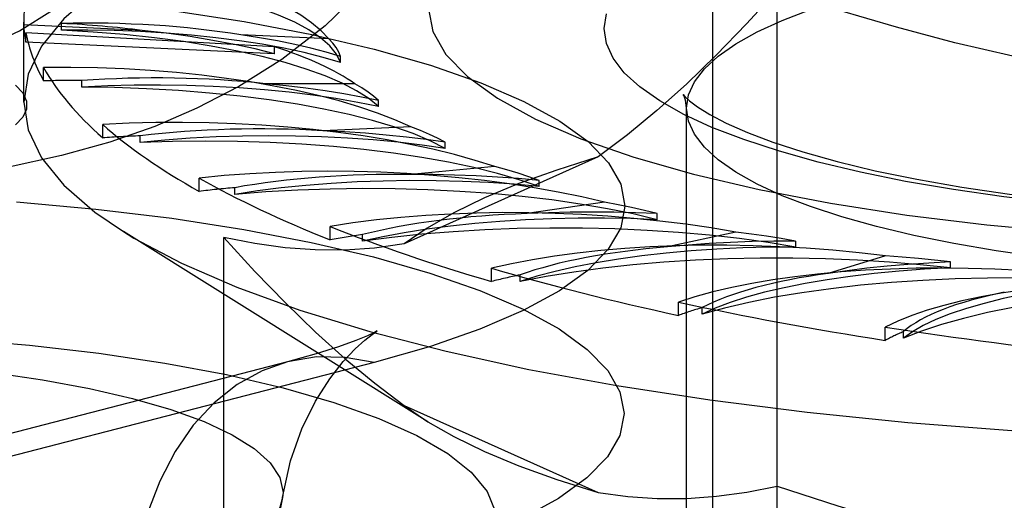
# Model space of a CAD drawing. Header units: inches. Extents: x 0 to 230, y 0 to 149.
# Tile 220 of 256: x 102.616 to 103.092, y 109.996 to 110.228. Entities that reach past the tile are written whole.
import ezdxf

# ---------------------------------------------------------------- set-up
doc = ezdxf.new("R2010")
doc.units = ezdxf.units.IN
doc.header["$LTSCALE"] = 12.648283
doc.header["$MEASUREMENT"] = 0
doc.linetypes.add('HIDDEN', pattern=[0.2, 0.1, -0.1])
doc.layers.add('DEFAULT_2', color=8, linetype='HIDDEN')

msp = doc.modelspace()

# ---------------------------------------------------------------- linework, layer by layer
at = {"layer": 'DEFAULT_2', "color": 8, "linetype": 'HIDDEN'}
for p, q in [((102.9509, 109.32266), (102.9509, 110.43444)), ((102.98207, 109.61009), (102.98207, 110.24245)), ((102.61764, 110.18839), (102.61764, 110.22709)), ((102.67494, 110.22304), (102.61765, 110.22566)), ((102.63591, 110.22321), (102.63591, 110.22642)), ((102.61871, 110.21727), (102.61871, 110.22181)), ((102.739, 110.21508), (102.61871, 110.22181)), ((102.76516, 110.21893), (102.72263, 110.22087)), ((100.8134, 110.21666), (104.8669, 110.21666)), ((102.739, 110.21178), (102.61871, 110.21727)), ((102.739, 110.21178), (102.739, 110.21508)), ((102.77088, 110.20747), (102.77088, 110.2104)), ((102.62726, 110.19863), (102.62726, 110.20506)), ((102.64573, 110.19558), (102.64573, 110.19879)), ((102.77785, 110.19722), (102.73466, 110.19722)), ((102.78919, 110.18615), (102.78919, 110.18907)), ((102.93815, 109.7327), (102.93815, 110.18544)), ((102.65583, 110.17104), (102.65583, 110.17747)), ((102.80491, 110.17641), (102.76237, 110.17446)), ((102.67393, 110.16881), (102.67393, 110.17203)), ((102.82154, 110.16597), (102.82154, 110.1689)), ((102.89552, 110.1618), (102.80164, 110.11972)), ((102.84551, 110.15713), (102.80493, 110.1533)), ((102.70248, 110.14514), (102.70248, 110.15158)), ((102.86693, 110.14756), (102.86693, 110.15048)), ((102.71966, 110.14372), (102.71966, 110.14693)), ((102.89844, 110.13997), (102.86104, 110.13438)), ((102.92399, 110.13146), (102.92399, 110.13438)), ((102.76579, 110.12174), (102.76579, 110.12817)), ((102.81302, 110.0337), (102.66584, 110.12567)), ((102.78153, 110.12106), (102.78153, 110.12427)), ((102.96207, 110.12545), (102.92899, 110.11826)), ((102.71447, 109.73005), (102.71447, 110.1229)), ((102.99099, 110.11817), (102.99099, 110.1211)), ((103.03449, 110.11401), (103.00672, 110.10544)), ((103.06588, 110.1081), (103.06588, 110.11102)), ((102.84384, 110.10154), (102.84384, 110.10797)), ((102.85766, 110.10153), (102.85766, 110.10474)), ((102.93427, 110.08515), (102.93427, 110.09158)), ((102.94575, 110.08571), (102.94575, 110.08893)), ((103.03431, 110.07308), (103.03431, 110.07951)), ((103.0431, 110.0741), (103.0431, 110.07731)), ((102.74527, 110.06273), (102.51231, 110.00244)), ((102.78711, 110.06237), (102.55416, 110.00208)), ((102.80164, 110.04157), (102.89552, 109.99948)), ((102.80164, 110.04157), (102.81305, 110.03369))]:
    msp.add_line(p, q, dxfattribs=at)
for points in [[(102.58268, 110.20978), (102.59921, 110.21521), (102.61556, 110.2229), (102.63157, 110.23276), (102.64707, 110.24469), (102.6619, 110.25856), (102.6759, 110.27424), (102.68893, 110.29155), (102.70085, 110.31032), (102.71153, 110.33035), (102.72087, 110.35143), (102.72876, 110.37334), (102.73513, 110.39586), (102.7399, 110.41874), (102.74304, 110.44175)], [(102.84582, 110.37394), (102.84046, 110.3476), (102.83177, 110.32103), (102.81944, 110.29454), (102.80365, 110.26924), (102.78451, 110.24565), (102.76342, 110.22525), (102.74249, 110.20902), (102.72167, 110.19586), (102.70144, 110.18536), (102.68098, 110.1766), (102.65921, 110.16899), (102.63583, 110.16246), (102.60962, 110.15678), (102.58138, 110.15229), (102.55143, 110.14908), (102.52084, 110.14724), (102.49163, 110.14675), (102.46245, 110.14746), (102.43188, 110.14954), (102.40209, 110.15299), (102.37458, 110.15762), (102.34853, 110.16353)], [(103.2509, 110.35229), (103.1986, 110.35173), (103.14667, 110.35006), (103.09544, 110.34728), (103.04528, 110.34341), (102.99652, 110.33849), (102.9495, 110.33254), (102.90454, 110.3256), (102.86194, 110.31773), (102.822, 110.30898), (102.78499, 110.2994), (102.75117, 110.28906), (102.72075, 110.27804), (102.69396, 110.2664), (102.67097, 110.25423), (102.65195, 110.24161), (102.63701, 110.22863), (102.62627, 110.21537), (102.6198, 110.20193), (102.61764, 110.18839)], [(102.93815, 110.18544), (102.93912, 110.19181), (102.94201, 110.19813), (102.94683, 110.20437), (102.95352, 110.2105), (102.96206, 110.21648), (102.9724, 110.22227), (102.98445, 110.22782), (102.99814, 110.23311), (103.01336, 110.23809), (103.03005, 110.24275), (103.04812, 110.24706), (103.06748, 110.251), (103.08805, 110.25454), (103.10967, 110.25766), (103.13217, 110.26032), (103.15536, 110.26251), (103.17903, 110.26422), (103.20298, 110.26543), (103.22698, 110.26615), (103.2509, 110.26638)], [(102.77088, 110.20747), (102.76886, 110.21154), (102.76563, 110.21553), (102.76117, 110.21945), (102.75552, 110.22327), (102.7487, 110.22695), (102.74079, 110.23049), (102.7318, 110.23385), (102.72181, 110.23701), (102.71088, 110.23996), (102.69908, 110.24267), (102.68648, 110.24514), (102.67317, 110.24733), (102.65929, 110.24924), (102.64479, 110.25086)], [(102.98207, 110.24245), (102.96717, 110.22615), (102.9525, 110.21102), (102.9381, 110.19706), (102.92384, 110.18423), (102.90964, 110.17248), (102.89552, 110.1618)], [(103.1519, 110.2006), (103.12396, 110.2051), (103.09594, 110.21059), (103.0679, 110.21708), (103.03966, 110.22456), (103.01103, 110.23301), (102.98207, 110.24245)], [(102.61432, 110.24073), (102.65263, 110.23719), (102.6894, 110.23269), (102.7243, 110.22729), (102.75696, 110.22101), (102.78711, 110.21395), (102.81441, 110.20614), (102.83865, 110.19769), (102.85954, 110.18865), (102.87694, 110.17914), (102.89061, 110.16922), (102.90049, 110.15901), (102.90642, 110.1486), (102.9084, 110.13808), (102.90636, 110.12756), (102.90037, 110.11715), (102.89044, 110.10695), (102.87672, 110.09704), (102.85923, 110.08752), (102.8383, 110.07849), (102.8143, 110.07013), (102.78711, 110.06237)], [(102.8134, 110.23353), (102.81552, 110.22243), (102.8218, 110.21143), (102.83225, 110.20066), (102.8467, 110.19019), (102.86507, 110.18015), (102.88713, 110.17062), (102.91272, 110.16169), (102.94154, 110.15346), (102.97336, 110.146), (103.00783, 110.13938), (103.04467, 110.13367), (103.08347, 110.12891), (103.1239, 110.12517), (103.16554, 110.12247), (103.20781, 110.12085), (103.2509, 110.12029)], [(103.117, 110.13949), (103.09163, 110.1425), (103.06727, 110.14601), (103.04407, 110.15), (103.02226, 110.15444), (103.00189, 110.1593), (102.98308, 110.16456), (102.96592, 110.17018), (102.95049, 110.17614), (102.9369, 110.1824), (102.92526, 110.18892), (102.91563, 110.19566), (102.90809, 110.20258), (102.90267, 110.20962), (102.89941, 110.21674), (102.89832, 110.22392), (102.89942, 110.23109)], [(102.61765, 110.22566), (102.61776, 110.22356), (102.61798, 110.22146), (102.61829, 110.21937), (102.61871, 110.21727)], [(102.77088, 110.20747), (102.76241, 110.20997), (102.75328, 110.21228), (102.74346, 110.2144), (102.73303, 110.21632), (102.72205, 110.21802), (102.7106, 110.2195), (102.69873, 110.22074), (102.68654, 110.22174), (102.67407, 110.22249), (102.66143, 110.22299), (102.64872, 110.22322), (102.63591, 110.22321)], [(102.78919, 110.18615), (102.78448, 110.19007), (102.77863, 110.19385), (102.7716, 110.19751), (102.76347, 110.20101), (102.75429, 110.20434), (102.74412, 110.20746), (102.73302, 110.21037), (102.72106, 110.21303), (102.70832, 110.21545), (102.69488, 110.21759), (102.68081, 110.21945), (102.66623, 110.22101), (102.65128, 110.22226), (102.63591, 110.22321)], [(102.739, 110.21178), (102.72958, 110.2141), (102.71963, 110.21625), (102.70913, 110.21823), (102.69816, 110.22003), (102.68677, 110.22163), (102.67494, 110.22304)], [(102.77086, 110.2104), (102.76393, 110.21248), (102.75654, 110.21442), (102.74869, 110.21624), (102.74041, 110.21792), (102.73173, 110.21946), (102.72263, 110.22087)], [(102.77086, 110.2104), (102.76996, 110.21256), (102.76871, 110.2147), (102.76711, 110.21682), (102.76516, 110.21893)], [(102.6136, 110.19655), (102.61722, 110.19276), (102.61906, 110.18888), (102.61906, 110.18497), (102.61726, 110.18109), (102.61364, 110.17729)], [(102.78919, 110.18615), (102.77918, 110.18823), (102.76864, 110.19009), (102.75754, 110.19174), (102.74598, 110.19316), (102.73403, 110.19435), (102.72176, 110.19529), (102.70925, 110.19597), (102.69657, 110.19641), (102.68379, 110.19659), (102.671, 110.19651), (102.65833, 110.19617), (102.64573, 110.19558)], [(102.82154, 110.16597), (102.81427, 110.16962), (102.80597, 110.17308), (102.79659, 110.17637), (102.78624, 110.17945), (102.77497, 110.18231), (102.76285, 110.18494), (102.74997, 110.1873), (102.7364, 110.18939), (102.72224, 110.19119), (102.70756, 110.1927), (102.69247, 110.19389), (102.67706, 110.19478), (102.6615, 110.19534), (102.64573, 110.19558)], [(102.78918, 110.18908), (102.78096, 110.19081), (102.77238, 110.19239), (102.76343, 110.19383), (102.75413, 110.19512), (102.74455, 110.19624), (102.73466, 110.19722)], [(102.78918, 110.18908), (102.78684, 110.19116), (102.78418, 110.19321), (102.78118, 110.19523), (102.77785, 110.19722)], [(102.937, 110.19124), (102.93688, 110.19148), (102.93662, 110.19198), (102.9374, 110.19107), (102.93962, 110.18902), (102.94354, 110.18607), (102.94944, 110.1824), (102.95743, 110.17821), (102.96763, 110.17367), (102.98001, 110.16897), (102.99451, 110.16424), (103.01105, 110.1596), (103.02944, 110.15517), (103.04958, 110.15102), (103.07126, 110.14723), (103.09432, 110.14384), (103.11857, 110.14091), (103.14382, 110.13846), (103.16988, 110.13653), (103.19655, 110.13514), (103.22361, 110.13429), (103.2509, 110.13401)], [(102.93815, 110.18544), (102.93767, 110.18929), (102.937, 110.19124)], [(102.61764, 110.18839), (102.6198, 110.17486), (102.62627, 110.16142), (102.63701, 110.14816), (102.65195, 110.13517), (102.66584, 110.12567)], [(103.2509, 110.10449), (103.22696, 110.10473), (103.20294, 110.10545), (103.17898, 110.10666), (103.1553, 110.10837), (103.13211, 110.11056), (103.1096, 110.11322), (103.08799, 110.11634), (103.06742, 110.11988), (103.04807, 110.12382), (103.03001, 110.12813), (103.01332, 110.13279), (102.9981, 110.13778), (102.98442, 110.14307), (102.97237, 110.14862), (102.96204, 110.15441), (102.9535, 110.16039), (102.94681, 110.16652), (102.94201, 110.17276), (102.93911, 110.17908), (102.93815, 110.18544)], [(102.82152, 110.1689), (102.81783, 110.17085), (102.81382, 110.17275), (102.80952, 110.1746), (102.80491, 110.17641)], [(102.82154, 110.16597), (102.81028, 110.16757), (102.79865, 110.16893), (102.78662, 110.17006), (102.77428, 110.17094), (102.76172, 110.17157), (102.749, 110.17194), (102.73622, 110.17205), (102.72344, 110.17191), (102.71074, 110.17151), (102.6982, 110.17086), (102.68594, 110.16996), (102.67393, 110.16881)], [(102.82152, 110.1689), (102.81227, 110.17024), (102.80276, 110.17141), (102.79297, 110.17242), (102.78296, 110.17327), (102.77276, 110.17395), (102.76237, 110.17446)], [(102.86693, 110.14756), (102.85733, 110.15082), (102.84683, 110.15385), (102.83539, 110.15667), (102.82313, 110.15925), (102.8101, 110.16156), (102.79642, 110.16359), (102.78214, 110.16534), (102.76738, 110.16679), (102.75222, 110.16793), (102.73676, 110.16875), (102.72109, 110.16925), (102.70532, 110.16943), (102.68962, 110.16928), (102.67393, 110.16881)], [(102.89552, 110.1618), (102.87543, 110.1555), (102.85708, 110.14889), (102.84045, 110.14198), (102.82562, 110.13479), (102.81269, 110.12737), (102.80164, 110.11972)], [(102.86692, 110.15048), (102.86197, 110.15223), (102.85675, 110.15393), (102.85127, 110.15556), (102.84551, 110.15713)], [(102.86692, 110.15048), (102.85691, 110.15138), (102.84675, 110.15211), (102.83643, 110.15267), (102.826, 110.15306), (102.81551, 110.15327), (102.80493, 110.1533)], [(102.86693, 110.14756), (102.85477, 110.14863), (102.84241, 110.14944), (102.8298, 110.15001), (102.81706, 110.15032), (102.80427, 110.15038), (102.7915, 110.15017), (102.77883, 110.14971), (102.76634, 110.149), (102.7541, 110.14803), (102.74218, 110.14683), (102.73072, 110.14539), (102.71966, 110.14372)], [(102.92399, 110.13146), (102.91235, 110.13424), (102.89997, 110.13676), (102.88681, 110.13902), (102.87301, 110.141), (102.85863, 110.14269), (102.84379, 110.14408), (102.82856, 110.14516), (102.81305, 110.14593), (102.79736, 110.14636), (102.78158, 110.14648), (102.76581, 110.14627), (102.75016, 110.14574), (102.7348, 110.14489), (102.71966, 110.14372)], [(102.61419, 110.14017), (102.65246, 110.13663), (102.68919, 110.13214), (102.72406, 110.12674), (102.75669, 110.12047), (102.7868, 110.11341), (102.81408, 110.10561), (102.83829, 110.09717), (102.85916, 110.08815), (102.87653, 110.07864), (102.89019, 110.06873), (102.90006, 110.05853), (102.90599, 110.04813), (102.90797, 110.03762), (102.90592, 110.02712), (102.89994, 110.01672), (102.89003, 110.00652), (102.87631, 109.99663), (102.85885, 109.98712), (102.83794, 109.9781), (102.81397, 109.96975), (102.7868, 109.96199)], [(102.92397, 110.13438), (102.91793, 110.13589), (102.91165, 110.13732), (102.90516, 110.13868), (102.89844, 110.13997)], [(102.92397, 110.13438), (102.91351, 110.13482), (102.90303, 110.13508), (102.89249, 110.13517), (102.88196, 110.13508), (102.87148, 110.13482), (102.86104, 110.13438)], [(102.92399, 110.13146), (102.9113, 110.13197), (102.89857, 110.13222), (102.88578, 110.13221), (102.87302, 110.13194), (102.86039, 110.13142), (102.84795, 110.13065), (102.83578, 110.12962), (102.82396, 110.12836), (102.81255, 110.12686), (102.80163, 110.12513), (102.7913, 110.1232), (102.78153, 110.12106)], [(102.66584, 110.12567), (102.67097, 110.12256), (102.69396, 110.11039), (102.72075, 110.09875), (102.75117, 110.08772), (102.78499, 110.07739), (102.822, 110.06781), (102.86194, 110.05905), (102.90454, 110.05118), (102.9495, 110.04425), (102.99652, 110.0383), (103.04528, 110.03337), (103.09544, 110.02951), (103.14667, 110.02673), (103.1986, 110.02505), (103.2509, 110.02449)], [(102.99099, 110.11817), (102.97765, 110.12039), (102.96377, 110.12231), (102.9493, 110.12395), (102.93437, 110.12528), (102.91908, 110.1263), (102.90353, 110.127), (102.88781, 110.12738), (102.87202, 110.12743), (102.85627, 110.12716), (102.84065, 110.12656), (102.82527, 110.12565), (102.81022, 110.12442), (102.79565, 110.12289), (102.78153, 110.12106)], [(102.99097, 110.1211), (102.984, 110.1223), (102.97687, 110.12343), (102.96956, 110.12448), (102.96207, 110.12545)], [(102.80164, 110.11972), (102.78729, 110.11771), (102.77291, 110.11674), (102.75852, 110.11682), (102.74403, 110.1179), (102.72933, 110.11992), (102.71447, 110.1229)], [(102.71447, 110.1229), (102.72948, 110.10645), (102.74426, 110.09117), (102.75877, 110.0771), (102.77312, 110.06416), (102.78742, 110.05231), (102.80164, 110.04157)], [(102.99097, 110.1211), (102.98037, 110.12106), (102.96987, 110.12084), (102.95943, 110.12045), (102.94912, 110.11989), (102.93898, 110.11916), (102.92899, 110.11826)], [(102.99099, 110.11817), (102.97814, 110.1181), (102.96544, 110.11777), (102.95285, 110.11719), (102.94047, 110.11636), (102.92837, 110.11527), (102.91664, 110.11395), (102.90535, 110.1124), (102.89455, 110.11062), (102.88432, 110.10863), (102.87472, 110.10644), (102.86585, 110.10408), (102.85766, 110.10153)], [(103.06586, 110.11102), (103.05819, 110.1119), (103.0504, 110.11269), (103.0425, 110.11339), (103.03449, 110.11401)], [(103.06588, 110.1081), (103.05126, 110.10968), (103.0363, 110.11095), (103.02095, 110.11191), (103.00535, 110.11255), (102.98961, 110.11287), (102.97382, 110.11286), (102.95809, 110.11253), (102.94251, 110.11187), (102.92718, 110.11089), (102.9122, 110.10961), (102.89766, 110.10801), (102.88366, 110.10613), (102.87034, 110.10397), (102.85766, 110.10153)], [(103.06586, 110.11102), (103.05545, 110.1105), (103.04525, 110.10982), (103.03523, 110.10897), (103.02545, 110.10795), (103.01596, 110.10678), (103.00672, 110.10544)], [(103.06588, 110.1081), (103.05328, 110.10745), (103.04099, 110.10656), (103.02897, 110.10542), (103.01734, 110.10404), (103.00616, 110.10243), (102.99549, 110.1006), (102.98541, 110.09856), (102.97597, 110.09633), (102.96723, 110.09391), (102.95925, 110.09132), (102.9521, 110.08859), (102.94575, 110.08571)], [(103.14639, 110.10154), (103.13093, 110.10244), (103.11534, 110.10302), (103.09958, 110.10328), (103.0838, 110.10321), (103.06808, 110.10281), (103.05254, 110.10209), (103.03727, 110.10106), (103.02236, 110.09971), (103.00792, 110.09806), (102.99403, 110.09612), (102.98078, 110.0939), (102.96826, 110.09141), (102.9566, 110.08868), (102.94575, 110.08571)], [(103.14639, 110.10154), (103.13441, 110.10034), (103.12291, 110.09891), (103.11184, 110.09724), (103.10131, 110.09536), (103.09138, 110.09327), (103.0821, 110.09099), (103.07354, 110.08853), (103.06575, 110.08591), (103.05876, 110.08313), (103.05264, 110.08023), (103.04742, 110.07722), (103.0431, 110.0741)], [(103.23007, 110.0987), (103.21424, 110.0989), (103.19851, 110.09877), (103.18282, 110.09831), (103.16732, 110.09753), (103.15211, 110.09643), (103.13728, 110.09503), (103.12294, 110.09332), (103.10916, 110.09133), (103.09605, 110.08905), (103.08367, 110.08652), (103.07212, 110.08373), (103.06145, 110.08072), (103.05179, 110.07751), (103.0431, 110.0741)], [(102.24555, 110.0501), (102.27291, 110.05648), (102.3027, 110.06208), (102.33459, 110.06684), (102.36823, 110.07072), (102.40325, 110.07366), (102.43926, 110.07565), (102.47588, 110.07664), (102.5127, 110.07664), (102.54932, 110.07565), (102.58534, 110.07366), (102.62036, 110.07072), (102.654, 110.06684), (102.68589, 110.06208), (102.71567, 110.05648), (102.74304, 110.0501), (102.76768, 110.04302), (102.78932, 110.03531), (102.80773, 110.02705), (102.82271, 110.01835), (102.83409, 110.00928), (102.84174, 109.99996), (102.84559, 109.99048), (102.84582, 109.9823)], [(102.74287, 109.99705), (102.74669, 110.01479), (102.75218, 110.03035), (102.75874, 110.04366), (102.76567, 110.05452), (102.77221, 110.06282), (102.77799, 110.06896), (102.78267, 110.0732), (102.78609, 110.07589), (102.78801, 110.07722)], [(102.78801, 110.07722), (102.78816, 110.07732), (102.78863, 110.07761), (102.78729, 110.07691), (102.78389, 110.07533), (102.77818, 110.07298), (102.76995, 110.07001), (102.75904, 110.06655), (102.74527, 110.06273)], [(102.31839, 110.04502), (102.33919, 110.04984), (102.36194, 110.05401), (102.38636, 110.05751), (102.41213, 110.06027), (102.43894, 110.06227), (102.46644, 110.06348), (102.49429, 110.06388), (102.52215, 110.06348), (102.54965, 110.06227), (102.57645, 110.06027), (102.60223, 110.05751), (102.62664, 110.05401), (102.64939, 110.04984), (102.67019, 110.04502), (102.68878, 110.03964), (102.70493, 110.03375), (102.71842, 110.02743), (102.72909, 110.02076), (102.73682, 110.01383), (102.74149, 110.00671), (102.74305, 109.9995), (102.74287, 109.99705)], [(102.74527, 110.06273), (102.73293, 110.05841), (102.72084, 110.05173), (102.70969, 110.04291), (102.69964, 110.03207), (102.69083, 110.01938), (102.68339, 110.00501), (102.67741, 109.98917), (102.67299, 109.97207)], [(102.78711, 110.06237), (102.77307, 110.06486), (102.75923, 110.06503), (102.74527, 110.06273)], [(102.81305, 110.03369), (102.82562, 110.0265), (102.84045, 110.01931), (102.85708, 110.01239), (102.87543, 110.00579), (102.89552, 109.99948)], [(102.89552, 109.99948), (102.90977, 109.99748), (102.92405, 109.99651), (102.93834, 109.99657), (102.95273, 109.99762), (102.96732, 109.9996), (102.98207, 110.00252)], [(102.98207, 110.00252), (103.01131, 109.993), (103.0401, 109.98451), (103.06838, 109.97704), (103.09635, 109.97058), (103.12421, 109.96513), (103.1519, 109.96068)], [(102.74287, 109.99705), (102.73965, 109.98153), (102.73455, 109.96636), (102.72762, 109.95174), (102.71894, 109.93794), (102.70852, 109.92502), (102.69692, 109.91359), (102.68495, 109.90406), (102.67249, 109.89592), (102.65952, 109.88894), (102.64573, 109.88284), (102.6306, 109.87738), (102.614, 109.87256)], [(102.74287, 109.99705), (102.74149, 109.99229), (102.73682, 109.98517), (102.72909, 109.97823), (102.71842, 109.97156), (102.70493, 109.96524), (102.68878, 109.95936), (102.67019, 109.95397)]]:
    msp.add_lwpolyline(points, dxfattribs=at)
for centre, major_axis, ratio, start_param, end_param in [((103.2509, 110.23353), (0.63326, 0.00715), 0.316387, 9.246674, 9.428371), ((102.57348, 110.2011), (0.19814, 0.00224), 0.316387, 0.252548, 1.292399), ((102.64316, 110.17456), (0.16429, 0.00185), 0.316387, 1.062287, 1.611334), ((102.5978, 110.16451), (0.19814, 0.00224), 0.316387, 1.167318, 1.373654), ((103.2509, 110.23353), (0.63326, 0), 0.317312, -3.083241, -2.96706), ((102.5978, 110.17097), (0.19814, 0), 0.317312, 0.430652, 0.777569), ((102.64195, 110.14239), (0.19814, -0.00224), 0.316387, 0.608756, 1.648607), ((103.2509, 110.23353), (0.63326, -0.00715), 0.316387, -2.963489, -2.788956), ((102.68136, 110.1479), (0.16429, 0), 0.317312, 1.240391, 1.789438), ((102.64195, 110.13593), (0.19814, 0), 0.317312, 1.551758, 1.645036), ((102.70461, 110.11623), (0.19814, -0.0044), 0.313645, 0.786678, 1.826529), ((103.2509, 110.23353), (0.63325, -0.01405), 0.313645, -2.785567, -2.611034), ((102.73687, 110.12337), (0.16429, -0.00185), 0.316387, 1.418495, 1.967542), ((102.70461, 110.10977), (0.19814, -0.00224), 0.316387, 1.729862, 1.82314), ((102.78387, 110.09329), (0.19813, -0.00641), 0.309183, 0.96425, 2.004101), ((102.808, 110.1017), (0.16429, -0.00365), 0.313645, 1.596416, 2.145463), ((103.2509, 110.23353), (0.63323, -0.02048), 0.309183, -2.607995, -2.433462), ((102.78387, 110.08683), (0.19814, -0.0044), 0.313645, 1.907783, 2.001062), ((102.87732, 110.07425), (0.19813, -0.0082), 0.303155, 1.141337, 2.181188), ((102.89258, 110.08356), (0.16428, -0.00531), 0.309183, 1.773988, 2.323036), ((103.2509, 110.23353), (0.63321, -0.02622), 0.303155, -2.430908, -2.256375), ((102.87732, 110.06779), (0.19813, -0.00641), 0.309183, 2.085356, 2.178634), ((102.98212, 110.05971), (0.19812, -0.00973), 0.295767, 1.317842, 2.357693), ((102.98805, 110.06949), (0.16428, -0.0068), 0.303155, 1.951075, 2.500123), ((103.09508, 110.05009), (0.19812, -0.01094), 0.287262, 1.493713, 2.533564), ((103.2509, 110.23353), (0.63319, -0.0311), 0.295767, -2.254403, -2.07987), ((102.98212, 110.05325), (0.19813, -0.0082), 0.303155, 2.262443, 2.355721), ((103.09151, 110.05993), (0.16427, -0.00807), 0.295767, 2.127581, 2.676628), ((103.21278, 110.0457), (0.19812, -0.0118), 0.277915, 1.66894, 2.708791), ((103.19981, 110.05517), (0.16427, -0.00907), 0.287262, 2.303451, 2.852499), ((103.2509, 110.23353), (0.63318, -0.03497), 0.287262, -2.078532, -1.903999), ((103.09508, 110.04363), (0.19812, -0.00973), 0.295767, 2.438948, 2.532226), ((103.2509, 110.23353), (0.63317, -0.03773), 0.277915, -1.903305, -1.728772), ((103.21278, 110.03924), (0.19812, -0.01094), 0.287262, 2.614819, 2.708097)]:
    msp.add_ellipse(centre, major_axis=major_axis, ratio=ratio, start_param=start_param, end_param=end_param, dxfattribs=at)

doc.saveas('drawing.dxf')
